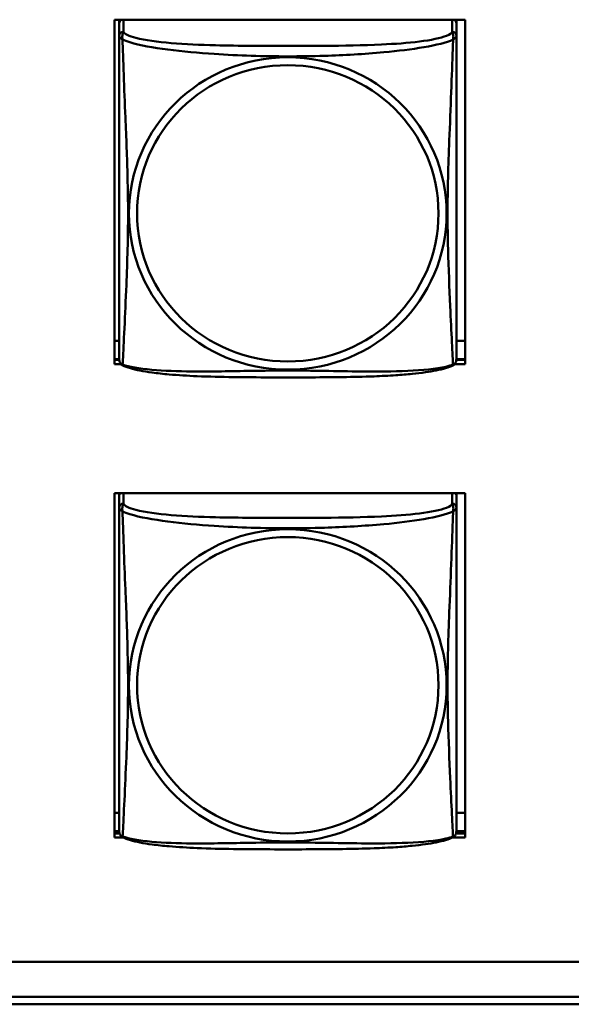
# Model space of a CAD drawing. Header units: inches. Extents: x 0.8 to 72.9, y -7.8 to 49.3.
# Tile 241 of 256: x 54.339 to 55.112, y 16.451 to 17.83. Entities that reach past the tile are written whole.
import ezdxf

# ---------------------------------------------------------------- set-up
doc = ezdxf.new("R2010")
doc.units = ezdxf.units.IN
doc.header["$MEASUREMENT"] = 0
doc.layers.add('Visible Edges(ROSSANSI)', color=7, linetype='Continuous', lineweight=50)
doc.layers.add('Visible Tangent Edges(ROSSANSI)', color=7, linetype='Continuous', lineweight=50)

msp = doc.modelspace()

# ---------------------------------------------------------------- linework, layer by layer
at = {"layer": 'Visible Edges(ROSSANSI)'}
for p, q in [((54.4723, 17.3473), (54.4723, 17.8298)), ((54.4723, 17.8298), (54.9638, 17.8298)), ((54.4788, 17.825), (54.4788, 17.8298)), ((54.9513, 17.8298), (54.9513, 17.8249)), ((54.9638, 17.8298), (54.9638, 17.3473)), ((54.4788, 17.8249), (54.4788, 17.8072)), ((54.9513, 17.8072), (54.9513, 17.8249)), ((54.4788, 17.3802), (54.4723, 17.3802)), ((54.9638, 17.3802), (54.9513, 17.3802)), ((54.4788, 17.3545), (54.4723, 17.3545)), ((54.4723, 17.3534), (54.4789, 17.3534)), ((54.4814, 17.3473), (54.4723, 17.3473)), ((54.9638, 17.3473), (54.9487, 17.3473)), ((54.9512, 17.3534), (54.9638, 17.3534)), ((54.9638, 17.3545), (54.9513, 17.3545)), ((54.4723, 16.6846), (54.4723, 17.1671)), ((54.4723, 17.1671), (54.9638, 17.1671)), ((54.4788, 17.1643), (54.4788, 17.1671)), ((54.4788, 17.1642), (54.4788, 17.1465)), ((54.9513, 17.1671), (54.9513, 17.1642)), ((54.9513, 17.1465), (54.9513, 17.1642)), ((54.9638, 17.1671), (54.9638, 16.6846)), ((54.4788, 16.7194), (54.4723, 16.7194)), ((54.9638, 16.7194), (54.9513, 16.7194)), ((54.4788, 16.6937), (54.4723, 16.6937)), ((54.4723, 16.6906), (54.4791, 16.6906)), ((54.4847, 16.6846), (54.4723, 16.6846)), ((54.9638, 16.6846), (54.9454, 16.6846)), ((54.951, 16.6906), (54.9638, 16.6906)), ((54.9638, 16.6937), (54.9513, 16.6937)), ((53.5758, 16.5105), (66.2458, 16.5105)), ((66.2836, 16.4618), (53.6258, 16.4618)), ((66.2836, 16.4513), (53.6259, 16.4513))]:
    msp.add_line(p, q, dxfattribs=at)
for centre, start, end in [((54.4926, 17.3543), 180, 189.1496), ((54.9375, 17.3543), 350.8504, 360), ((54.4926, 16.6935), 180, 189.1496), ((54.9375, 16.6935), 350.8504, 360)]:
    msp.add_arc(centre, 0.0138, start, end, dxfattribs=at)
for centre, major_axis, start_param, end_param in [((54.4847, 17.8249), (-0.00591, 0), 5.266886, 6.283185), ((54.9454, 17.8249), (0.00591, 0), 0, 1.016299), ((54.4847, 17.1642), (-0.00591, 0), 5.746257, 6.283185), ((54.9454, 17.1642), (0.00591, 0), 0, 0.536928)]:
    msp.add_ellipse(centre, major_axis=major_axis, ratio=0.981793, start_param=start_param, end_param=end_param, dxfattribs=at)
for points, knots in [([(54.4788, 17.8072), (54.4788, 17.8047), (54.4788, 17.8), (54.4788, 17.7939), (54.4788, 17.7827), (54.4788, 17.7663), (54.4788, 17.7484), (54.4788, 17.7306), (54.4788, 17.7114), (54.4788, 17.6922), (54.4788, 17.6651), (54.4788, 17.6379), (54.4788, 17.6111), (54.4788, 17.5944), (54.4788, 17.5778), (54.4788, 17.5611), (54.4788, 17.5279), (54.4788, 17.4947), (54.4788, 17.4625), (54.4788, 17.4223), (54.4788, 17.3819), (54.4788, 17.3633), (54.4788, 17.3575), (54.4788, 17.3543), (54.4788, 17.3543)], [0.325731, 0.325731, 0.325731, 0.325731, 0.404774, 0.404774, 0.404774, 0.550532, 0.550532, 0.550532, 0.69629, 0.69629, 0.69629, 0.902598, 0.902598, 0.902598, 1.03154, 1.03154, 1.03154, 1.289425, 1.289425, 1.289425, 1.610774, 1.610774, 1.610774, 1.710218, 1.710218, 1.710218, 1.710218]), ([(54.9513, 17.3543), (54.9513, 17.3543), (54.9513, 17.3551), (54.9513, 17.3568), (54.9513, 17.3615), (54.9513, 17.3724), (54.9513, 17.3862), (54.9513, 17.4001), (54.9513, 17.4166), (54.9513, 17.434), (54.9513, 17.4587), (54.9513, 17.4851), (54.9513, 17.5115), (54.9513, 17.5279), (54.9513, 17.5445), (54.9513, 17.5611), (54.9513, 17.5944), (54.9513, 17.6277), (54.9513, 17.6616), (54.9513, 17.7039), (54.9513, 17.7498), (54.9513, 17.7813), (54.9513, 17.7938), (54.9513, 17.8031), (54.9513, 17.8072)], [0.352862, 0.352862, 0.352862, 0.352862, 0.404774, 0.404774, 0.404774, 0.550532, 0.550532, 0.550532, 0.69629, 0.69629, 0.69629, 0.902598, 0.902598, 0.902598, 1.03154, 1.03154, 1.03154, 1.289425, 1.289425, 1.289425, 1.610774, 1.610774, 1.610774, 1.73735, 1.73735, 1.73735, 1.73735]), ([(54.483, 17.3462), (54.4825, 17.3465), (54.4819, 17.3468), (54.481, 17.3476), (54.4807, 17.3481), (54.48, 17.349), (54.4798, 17.3494), (54.4794, 17.3503), (54.4793, 17.3507), (54.4791, 17.3514), (54.4791, 17.3517), (54.479, 17.3521)], [0.02273771, 0.02273771, 0.02273771, 0.02273771, 0.02954865, 0.02954865, 0.03635958, 0.03635958, 0.04317052, 0.04317052, 0.04998146, 0.04998146, 0.0567924, 0.0567924, 0.0567924, 0.0567924]), ([(54.9471, 17.3462), (54.9437, 17.3444), (54.9402, 17.3431), (54.9322, 17.3407), (54.9277, 17.3396), (54.9182, 17.3377), (54.9132, 17.3369), (54.9021, 17.3353), (54.8959, 17.3346), (54.882, 17.3332), (54.8742, 17.3326), (54.8564, 17.3314), (54.8462, 17.3309), (54.8213, 17.3299), (54.8066, 17.3296), (54.7749, 17.3291), (54.7579, 17.3291), (54.7239, 17.329), (54.7069, 17.329), (54.6729, 17.3291), (54.6558, 17.3291), (54.6218, 17.3296), (54.6047, 17.33), (54.5745, 17.3313), (54.5613, 17.3321), (54.5404, 17.3339), (54.5323, 17.3348), (54.5187, 17.3366), (54.513, 17.3375), (54.5029, 17.3395), (54.4985, 17.3406), (54.4902, 17.343), (54.4865, 17.3443), (54.483, 17.3462)], [-1.678204, -1.678204, -1.678204, -1.678204, -1.629815, -1.629815, -1.580861, -1.580861, -1.532583, -1.532583, -1.479316, -1.479316, -1.416961, -1.416961, -1.337799, -1.337799, -1.226353, -1.226353, -1.09702, -1.09702, -0.967687, -0.967687, -0.838354, -0.838354, -0.709022, -0.709022, -0.60577, -0.60577, -0.53827, -0.53827, -0.483941, -0.483941, -0.435529, -0.435529, -0.384876, -0.384876, -0.384876, -0.384876]), ([(54.9471, 17.3462), (54.9476, 17.3465), (54.9482, 17.3468), (54.9491, 17.3476), (54.9494, 17.3481), (54.95, 17.349), (54.9503, 17.3494), (54.9506, 17.3503), (54.9508, 17.3507), (54.951, 17.3514), (54.951, 17.3517), (54.9511, 17.3521)], [0.02273771, 0.02273771, 0.02273771, 0.02273771, 0.02954865, 0.02954865, 0.03635958, 0.03635958, 0.04317052, 0.04317052, 0.04998146, 0.04998146, 0.0567924, 0.0567924, 0.0567924, 0.0567924]), ([(54.4788, 17.1465), (54.4788, 17.1439), (54.4788, 17.1393), (54.4788, 17.1332), (54.4788, 17.1219), (54.4788, 17.1055), (54.4788, 17.0877), (54.4788, 17.0698), (54.4788, 17.0506), (54.4788, 17.0315), (54.4788, 17.0043), (54.4788, 16.9771), (54.4788, 16.9504), (54.4788, 16.9337), (54.4788, 16.917), (54.4788, 16.9004), (54.4788, 16.8672), (54.4788, 16.834), (54.4788, 16.8017), (54.4788, 16.7616), (54.4788, 16.7212), (54.4788, 16.7025), (54.4788, 16.6968), (54.4788, 16.6936), (54.4788, 16.6935)], [0.325731, 0.325731, 0.325731, 0.325731, 0.404774, 0.404774, 0.404774, 0.550532, 0.550532, 0.550532, 0.69629, 0.69629, 0.69629, 0.902598, 0.902598, 0.902598, 1.03154, 1.03154, 1.03154, 1.289425, 1.289425, 1.289425, 1.610774, 1.610774, 1.610774, 1.710218, 1.710218, 1.710218, 1.710218]), ([(54.9513, 16.6935), (54.9513, 16.6935), (54.9513, 16.6944), (54.9513, 16.6961), (54.9513, 16.7007), (54.9513, 16.7117), (54.9513, 16.7255), (54.9513, 16.7393), (54.9513, 16.7559), (54.9513, 16.7733), (54.9513, 16.7979), (54.9513, 16.8243), (54.9513, 16.8507), (54.9513, 16.8672), (54.9513, 16.8838), (54.9513, 16.9004), (54.9513, 16.9336), (54.9513, 16.9669), (54.9513, 17.0009), (54.9513, 17.0432), (54.9513, 17.089), (54.9513, 17.1206), (54.9513, 17.133), (54.9513, 17.1424), (54.9513, 17.1465)], [0.352862, 0.352862, 0.352862, 0.352862, 0.404774, 0.404774, 0.404774, 0.550532, 0.550532, 0.550532, 0.69629, 0.69629, 0.69629, 0.902598, 0.902598, 0.902598, 1.03154, 1.03154, 1.03154, 1.289425, 1.289425, 1.289425, 1.610774, 1.610774, 1.610774, 1.73735, 1.73735, 1.73735, 1.73735]), ([(54.483, 16.6854), (54.4825, 16.6857), (54.4819, 16.6861), (54.481, 16.6869), (54.4807, 16.6873), (54.48, 16.6882), (54.4798, 16.6887), (54.4794, 16.6895), (54.4793, 16.6899), (54.4791, 16.6907), (54.4791, 16.691), (54.479, 16.6913)], [0.02273771, 0.02273771, 0.02273771, 0.02273771, 0.02954865, 0.02954865, 0.03635958, 0.03635958, 0.04317052, 0.04317052, 0.04998146, 0.04998146, 0.0567924, 0.0567924, 0.0567924, 0.0567924]), ([(54.9471, 16.6854), (54.9437, 16.6836), (54.9402, 16.6824), (54.9322, 16.6799), (54.9277, 16.6789), (54.9182, 16.677), (54.9132, 16.6762), (54.9021, 16.6746), (54.8959, 16.6738), (54.882, 16.6725), (54.8742, 16.6718), (54.8564, 16.6706), (54.8462, 16.6701), (54.8213, 16.6692), (54.8066, 16.6689), (54.7749, 16.6684), (54.7579, 16.6683), (54.7239, 16.6682), (54.7069, 16.6682), (54.6729, 16.6683), (54.6558, 16.6684), (54.6218, 16.6689), (54.6047, 16.6693), (54.5745, 16.6706), (54.5613, 16.6714), (54.5404, 16.6732), (54.5323, 16.674), (54.5187, 16.6759), (54.513, 16.6768), (54.5029, 16.6788), (54.4985, 16.6798), (54.4902, 16.6822), (54.4865, 16.6836), (54.483, 16.6854)], [-1.678204, -1.678204, -1.678204, -1.678204, -1.629815, -1.629815, -1.580861, -1.580861, -1.532583, -1.532583, -1.479316, -1.479316, -1.416961, -1.416961, -1.337799, -1.337799, -1.226353, -1.226353, -1.09702, -1.09702, -0.967687, -0.967687, -0.838354, -0.838354, -0.709022, -0.709022, -0.60577, -0.60577, -0.53827, -0.53827, -0.483941, -0.483941, -0.435529, -0.435529, -0.384876, -0.384876, -0.384876, -0.384876]), ([(54.9471, 16.6854), (54.9476, 16.6857), (54.9482, 16.6861), (54.9491, 16.6869), (54.9494, 16.6873), (54.95, 16.6882), (54.9503, 16.6887), (54.9506, 16.6895), (54.9508, 16.6899), (54.951, 16.6907), (54.951, 16.691), (54.9511, 16.6913)], [0.02273771, 0.02273771, 0.02273771, 0.02273771, 0.02954865, 0.02954865, 0.03635958, 0.03635958, 0.04317052, 0.04317052, 0.04998146, 0.04998146, 0.0567924, 0.0567924, 0.0567924, 0.0567924])]:
    msp.add_open_spline(points, degree=3, knots=knots, dxfattribs=at)
at = {"layer": 'Visible Tangent Edges(ROSSANSI)'}
for p, q in [((54.4847, 17.813), (54.4847, 17.8298)), ((54.9454, 17.8298), (54.9454, 17.813)), ((54.4847, 17.1523), (54.4847, 17.1671)), ((54.9454, 17.1671), (54.9454, 17.1523))]:
    msp.add_line(p, q, dxfattribs=at)
for centre, major_axis, start_param, end_param in [((54.4847, 17.8072), (-0.00591, 0), 4.712389, 6.283185), ((54.9454, 17.8072), (0.00591, 0), 0, 1.570796), ((54.4847, 17.1465), (-0.00591, 0), 4.712389, 6.283185), ((54.9454, 17.1465), (0.00591, 0), 0, 1.570796)]:
    msp.add_ellipse(centre, major_axis=major_axis, ratio=0.981793, start_param=start_param, end_param=end_param, dxfattribs=at)
for centre, major_axis in [((54.715, 17.5585), (-0.2227, 0)), ((54.715, 17.5587), (-0.2113, 0)), ((54.715, 16.8978), (-0.2227, 0)), ((54.715, 16.898), (-0.2113, 0))]:
    msp.add_ellipse(centre, major_axis=major_axis, ratio=0.981793, dxfattribs=at)
for points, knots in [([(54.4834, 17.8019), (54.4832, 17.8031), (54.483, 17.8041), (54.483, 17.8061), (54.483, 17.807), (54.4832, 17.8083), (54.4833, 17.8088), (54.4835, 17.8094), (54.4835, 17.8096), (54.4837, 17.8101), (54.4838, 17.8104), (54.484, 17.8111), (54.4842, 17.8115), (54.4845, 17.8123), (54.4846, 17.8126), (54.4847, 17.813)], [-0.00026741, -0.00026741, -0.00026741, -0.00026741, 0.01456352, 0.01456352, 0.03151317, 0.03151317, 0.04210669, 0.04210669, 0.04740346, 0.04740346, 0.05587828, 0.05587828, 0.06943799, 0.06943799, 0.0844808, 0.0844808, 0.0844808, 0.0844808]), ([(54.9454, 17.813), (54.9448, 17.811), (54.9421, 17.8091), (54.9377, 17.8073), (54.9295, 17.804), (54.9156, 17.8013), (54.8995, 17.7992), (54.8833, 17.7972), (54.8651, 17.7959), (54.8465, 17.7951), (54.8202, 17.7938), (54.7929, 17.7934), (54.7658, 17.7932), (54.7489, 17.7931), (54.732, 17.7931), (54.715, 17.7931), (54.6812, 17.7931), (54.6473, 17.7931), (54.6136, 17.794), (54.5716, 17.7951), (54.5277, 17.7978), (54.5022, 17.8042), (54.4921, 17.8068), (54.4857, 17.8099), (54.4847, 17.813)], [0.325731, 0.325731, 0.325731, 0.325731, 0.404774, 0.404774, 0.404774, 0.550532, 0.550532, 0.550532, 0.69629, 0.69629, 0.69629, 0.902598, 0.902598, 0.902598, 1.03154, 1.03154, 1.03154, 1.289425, 1.289425, 1.289425, 1.610774, 1.610774, 1.610774, 1.73735, 1.73735, 1.73735, 1.73735]), ([(54.9454, 17.813), (54.9454, 17.8126), (54.9456, 17.8123), (54.9459, 17.8115), (54.9461, 17.8111), (54.9463, 17.8104), (54.9464, 17.8101), (54.9466, 17.8096), (54.9466, 17.8094), (54.9468, 17.8088), (54.9469, 17.8083), (54.9471, 17.807), (54.9471, 17.8061), (54.947, 17.8041), (54.9469, 17.8031), (54.9467, 17.8019)], [-0.0844808, -0.0844808, -0.0844808, -0.0844808, -0.06943799, -0.06943799, -0.05587828, -0.05587828, -0.04740346, -0.04740346, -0.04210669, -0.04210669, -0.03151317, -0.03151317, -0.01456352, -0.01456352, 0.00026741, 0.00026741, 0.00026741, 0.00026741]), ([(54.4788, 17.8072), (54.4788, 17.8069), (54.4788, 17.8067), (54.4789, 17.8063), (54.4789, 17.8061), (54.4791, 17.8058), (54.4791, 17.8056), (54.4793, 17.8054), (54.4794, 17.8054), (54.4796, 17.8051), (54.4798, 17.8049), (54.4803, 17.8044), (54.4808, 17.804), (54.482, 17.803), (54.4826, 17.8025), (54.4834, 17.8019)], [-0.0844808, -0.0844808, -0.0844808, -0.0844808, -0.06943799, -0.06943799, -0.05587828, -0.05587828, -0.04740346, -0.04740346, -0.04210669, -0.04210669, -0.03151317, -0.03151317, -0.01456352, -0.01456352, 0.00026741, 0.00026741, 0.00026741, 0.00026741]), ([(54.4834, 17.347), (54.4835, 17.3486), (54.4836, 17.3509), (54.4838, 17.3538), (54.4849, 17.3736), (54.487, 17.4168), (54.4887, 17.4583), (54.4901, 17.4916), (54.4911, 17.5251), (54.4911, 17.5585), (54.4911, 17.5753), (54.4908, 17.592), (54.4904, 17.609), (54.4897, 17.6362), (54.4886, 17.6643), (54.4874, 17.6929), (54.4866, 17.7131), (54.4857, 17.7335), (54.485, 17.7528), (54.4843, 17.7719), (54.4837, 17.7896), (54.4834, 17.8019)], [-1.657319, -1.657319, -1.657319, -1.657319, -1.610774, -1.610774, -1.610774, -1.289425, -1.289425, -1.289425, -1.03154, -1.03154, -1.03154, -0.902598, -0.902598, -0.902598, -0.69629, -0.69629, -0.69629, -0.550532, -0.550532, -0.550532, -0.405761, -0.405761, -0.405761, -0.405761]), ([(54.4834, 17.8019), (54.4862, 17.8006), (54.4897, 17.7994), (54.4937, 17.7982), (54.5213, 17.7898), (54.5683, 17.7847), (54.6119, 17.7818), (54.6468, 17.7795), (54.681, 17.7785), (54.715, 17.7785), (54.7321, 17.7785), (54.7491, 17.7787), (54.7663, 17.7793), (54.7938, 17.7801), (54.8219, 17.7817), (54.8496, 17.7843), (54.8691, 17.7861), (54.8885, 17.7884), (54.9058, 17.7913), (54.923, 17.7943), (54.9379, 17.7979), (54.9467, 17.8019)], [-1.657319, -1.657319, -1.657319, -1.657319, -1.610774, -1.610774, -1.610774, -1.289425, -1.289425, -1.289425, -1.03154, -1.03154, -1.03154, -0.902598, -0.902598, -0.902598, -0.69629, -0.69629, -0.69629, -0.550532, -0.550532, -0.550532, -0.405761, -0.405761, -0.405761, -0.405761]), ([(54.9467, 17.8019), (54.9466, 17.798), (54.9465, 17.7934), (54.9463, 17.7884), (54.9452, 17.754), (54.9431, 17.7048), (54.9414, 17.6609), (54.94, 17.6256), (54.939, 17.592), (54.939, 17.5585), (54.939, 17.5418), (54.9393, 17.5251), (54.9397, 17.5084), (54.9404, 17.4816), (54.9415, 17.4544), (54.9427, 17.4287), (54.9435, 17.4105), (54.9444, 17.393), (54.9451, 17.3782), (54.9458, 17.3636), (54.9464, 17.352), (54.9467, 17.347)], [-1.657319, -1.657319, -1.657319, -1.657319, -1.610774, -1.610774, -1.610774, -1.289425, -1.289425, -1.289425, -1.03154, -1.03154, -1.03154, -0.902598, -0.902598, -0.902598, -0.69629, -0.69629, -0.69629, -0.550532, -0.550532, -0.550532, -0.405761, -0.405761, -0.405761, -0.405761]), ([(54.9467, 17.8019), (54.9475, 17.8025), (54.9481, 17.803), (54.9493, 17.804), (54.9497, 17.8044), (54.9503, 17.8049), (54.9505, 17.8051), (54.9507, 17.8054), (54.9508, 17.8054), (54.9509, 17.8056), (54.951, 17.8058), (54.9512, 17.8061), (54.9512, 17.8063), (54.9513, 17.8067), (54.9513, 17.8069), (54.9513, 17.8072)], [-0.00026741, -0.00026741, -0.00026741, -0.00026741, 0.01456352, 0.01456352, 0.03151317, 0.03151317, 0.04210669, 0.04210669, 0.04740346, 0.04740346, 0.05587828, 0.05587828, 0.06943799, 0.06943799, 0.0844808, 0.0844808, 0.0844808, 0.0844808]), ([(54.4834, 17.347), (54.4826, 17.3472), (54.482, 17.3475), (54.4808, 17.3483), (54.4803, 17.3488), (54.4798, 17.3497), (54.4796, 17.35), (54.4794, 17.3506), (54.4793, 17.3508), (54.4791, 17.3513), (54.4791, 17.3516), (54.479, 17.352), (54.479, 17.352), (54.479, 17.3521)], [-0.00026741, -0.00026741, -0.00026741, -0.00026741, 0.01456352, 0.01456352, 0.03151317, 0.03151317, 0.04210669, 0.04210669, 0.04740346, 0.04740346, 0.05587828, 0.05587828, 0.0567924, 0.0567924, 0.0567924, 0.0567924]), ([(54.483, 17.3462), (54.483, 17.3462), (54.483, 17.3462), (54.483, 17.3464), (54.4832, 17.3466), (54.4834, 17.347)], [-0.02273771, -0.02273771, -0.02273771, -0.02273771, -0.01456352, -0.01456352, 0.00026741, 0.00026741, 0.00026741, 0.00026741]), ([(54.9467, 17.347), (54.9439, 17.3459), (54.9404, 17.3449), (54.9364, 17.344), (54.9088, 17.3378), (54.8618, 17.3369), (54.8182, 17.3373), (54.7833, 17.3377), (54.7491, 17.3386), (54.715, 17.3386), (54.698, 17.3386), (54.681, 17.3384), (54.6638, 17.3382), (54.6363, 17.3377), (54.6082, 17.337), (54.5805, 17.3373), (54.5609, 17.3375), (54.5416, 17.3381), (54.5243, 17.3397), (54.5071, 17.3412), (54.4922, 17.3437), (54.4834, 17.347)], [-1.657319, -1.657319, -1.657319, -1.657319, -1.610774, -1.610774, -1.610774, -1.289425, -1.289425, -1.289425, -1.03154, -1.03154, -1.03154, -0.902598, -0.902598, -0.902598, -0.69629, -0.69629, -0.69629, -0.550532, -0.550532, -0.550532, -0.405761, -0.405761, -0.405761, -0.405761]), ([(54.9511, 17.3521), (54.9511, 17.352), (54.9511, 17.352), (54.951, 17.3516), (54.9509, 17.3513), (54.9508, 17.3508), (54.9507, 17.3506), (54.9505, 17.35), (54.9503, 17.3497), (54.9497, 17.3488), (54.9493, 17.3483), (54.9481, 17.3475), (54.9475, 17.3472), (54.9467, 17.347)], [-0.0567924, -0.0567924, -0.0567924, -0.0567924, -0.05587828, -0.05587828, -0.04740346, -0.04740346, -0.04210669, -0.04210669, -0.03151317, -0.03151317, -0.01456352, -0.01456352, 0.00026741, 0.00026741, 0.00026741, 0.00026741]), ([(54.9467, 17.347), (54.9469, 17.3466), (54.947, 17.3464), (54.9471, 17.3462), (54.9471, 17.3462), (54.9471, 17.3462)], [-0.00026741, -0.00026741, -0.00026741, -0.00026741, 0.01456352, 0.01456352, 0.02273771, 0.02273771, 0.02273771, 0.02273771]), ([(54.4834, 17.1412), (54.4832, 17.1423), (54.483, 17.1433), (54.483, 17.1453), (54.483, 17.1462), (54.4832, 17.1475), (54.4833, 17.148), (54.4835, 17.1486), (54.4835, 17.1488), (54.4837, 17.1493), (54.4838, 17.1496), (54.484, 17.1503), (54.4842, 17.1507), (54.4845, 17.1515), (54.4846, 17.1519), (54.4847, 17.1523)], [-0.00026741, -0.00026741, -0.00026741, -0.00026741, 0.01456352, 0.01456352, 0.03151317, 0.03151317, 0.04210669, 0.04210669, 0.04740346, 0.04740346, 0.05587828, 0.05587828, 0.06943799, 0.06943799, 0.0844808, 0.0844808, 0.0844808, 0.0844808]), ([(54.9454, 17.1523), (54.9448, 17.1503), (54.9421, 17.1483), (54.9377, 17.1465), (54.9295, 17.1432), (54.9156, 17.1405), (54.8995, 17.1385), (54.8833, 17.1365), (54.8651, 17.1352), (54.8465, 17.1343), (54.8202, 17.1331), (54.7929, 17.1327), (54.7658, 17.1325), (54.7489, 17.1323), (54.732, 17.1323), (54.715, 17.1323), (54.6812, 17.1323), (54.6473, 17.1324), (54.6136, 17.1332), (54.5716, 17.1343), (54.5277, 17.137), (54.5022, 17.1435), (54.4921, 17.146), (54.4857, 17.1491), (54.4847, 17.1523)], [0.325731, 0.325731, 0.325731, 0.325731, 0.404774, 0.404774, 0.404774, 0.550532, 0.550532, 0.550532, 0.69629, 0.69629, 0.69629, 0.902598, 0.902598, 0.902598, 1.03154, 1.03154, 1.03154, 1.289425, 1.289425, 1.289425, 1.610774, 1.610774, 1.610774, 1.73735, 1.73735, 1.73735, 1.73735]), ([(54.9454, 17.1523), (54.9454, 17.1519), (54.9456, 17.1515), (54.9459, 17.1507), (54.9461, 17.1503), (54.9463, 17.1496), (54.9464, 17.1493), (54.9466, 17.1488), (54.9466, 17.1486), (54.9468, 17.148), (54.9469, 17.1475), (54.9471, 17.1462), (54.9471, 17.1453), (54.947, 17.1433), (54.9469, 17.1423), (54.9467, 17.1412)], [-0.0844808, -0.0844808, -0.0844808, -0.0844808, -0.06943799, -0.06943799, -0.05587828, -0.05587828, -0.04740346, -0.04740346, -0.04210669, -0.04210669, -0.03151317, -0.03151317, -0.01456352, -0.01456352, 0.00026741, 0.00026741, 0.00026741, 0.00026741]), ([(54.4788, 17.1465), (54.4788, 17.1462), (54.4788, 17.1459), (54.4789, 17.1455), (54.4789, 17.1453), (54.4791, 17.145), (54.4791, 17.1449), (54.4793, 17.1447), (54.4794, 17.1446), (54.4796, 17.1444), (54.4798, 17.1442), (54.4803, 17.1436), (54.4808, 17.1432), (54.482, 17.1423), (54.4826, 17.1418), (54.4834, 17.1412)], [-0.0844808, -0.0844808, -0.0844808, -0.0844808, -0.06943799, -0.06943799, -0.05587828, -0.05587828, -0.04740346, -0.04740346, -0.04210669, -0.04210669, -0.03151317, -0.03151317, -0.01456352, -0.01456352, 0.00026741, 0.00026741, 0.00026741, 0.00026741]), ([(54.4834, 16.6863), (54.4835, 16.6879), (54.4836, 16.6902), (54.4838, 16.693), (54.4849, 16.7129), (54.487, 16.756), (54.4887, 16.7975), (54.4901, 16.8308), (54.4911, 16.8643), (54.4911, 16.8978), (54.4911, 16.9145), (54.4908, 16.9313), (54.4904, 16.9483), (54.4897, 16.9755), (54.4886, 17.0036), (54.4874, 17.0321), (54.4866, 17.0523), (54.4857, 17.0728), (54.485, 17.092), (54.4843, 17.1111), (54.4837, 17.1288), (54.4834, 17.1412)], [-1.657319, -1.657319, -1.657319, -1.657319, -1.610774, -1.610774, -1.610774, -1.289425, -1.289425, -1.289425, -1.03154, -1.03154, -1.03154, -0.902598, -0.902598, -0.902598, -0.69629, -0.69629, -0.69629, -0.550532, -0.550532, -0.550532, -0.405761, -0.405761, -0.405761, -0.405761]), ([(54.4834, 17.1412), (54.4862, 17.1399), (54.4897, 17.1386), (54.4937, 17.1374), (54.5213, 17.1291), (54.5683, 17.124), (54.6119, 17.1211), (54.6468, 17.1187), (54.681, 17.1177), (54.715, 17.1177), (54.7321, 17.1177), (54.7491, 17.118), (54.7663, 17.1185), (54.7938, 17.1194), (54.8219, 17.121), (54.8496, 17.1235), (54.8691, 17.1253), (54.8885, 17.1276), (54.9058, 17.1306), (54.923, 17.1335), (54.9379, 17.1372), (54.9467, 17.1412)], [-1.657319, -1.657319, -1.657319, -1.657319, -1.610774, -1.610774, -1.610774, -1.289425, -1.289425, -1.289425, -1.03154, -1.03154, -1.03154, -0.902598, -0.902598, -0.902598, -0.69629, -0.69629, -0.69629, -0.550532, -0.550532, -0.550532, -0.405761, -0.405761, -0.405761, -0.405761]), ([(54.9467, 17.1412), (54.9466, 17.1372), (54.9465, 17.1327), (54.9463, 17.1277), (54.9452, 17.0933), (54.9431, 17.0441), (54.9414, 17.0001), (54.94, 16.9649), (54.939, 16.9313), (54.939, 16.8978), (54.939, 16.8811), (54.9393, 16.8644), (54.9397, 16.8476), (54.9404, 16.8209), (54.9415, 16.7937), (54.9427, 16.7679), (54.9435, 16.7497), (54.9444, 16.7322), (54.9451, 16.7175), (54.9458, 16.7029), (54.9464, 16.6912), (54.9467, 16.6863)], [-1.657319, -1.657319, -1.657319, -1.657319, -1.610774, -1.610774, -1.610774, -1.289425, -1.289425, -1.289425, -1.03154, -1.03154, -1.03154, -0.902598, -0.902598, -0.902598, -0.69629, -0.69629, -0.69629, -0.550532, -0.550532, -0.550532, -0.405761, -0.405761, -0.405761, -0.405761]), ([(54.9467, 17.1412), (54.9475, 17.1418), (54.9481, 17.1423), (54.9493, 17.1432), (54.9497, 17.1436), (54.9503, 17.1442), (54.9505, 17.1444), (54.9507, 17.1446), (54.9508, 17.1447), (54.9509, 17.1449), (54.951, 17.145), (54.9512, 17.1453), (54.9512, 17.1455), (54.9513, 17.1459), (54.9513, 17.1462), (54.9513, 17.1465)], [-0.00026741, -0.00026741, -0.00026741, -0.00026741, 0.01456352, 0.01456352, 0.03151317, 0.03151317, 0.04210669, 0.04210669, 0.04740346, 0.04740346, 0.05587828, 0.05587828, 0.06943799, 0.06943799, 0.0844808, 0.0844808, 0.0844808, 0.0844808]), ([(54.4834, 16.6863), (54.4826, 16.6864), (54.482, 16.6867), (54.4808, 16.6875), (54.4803, 16.688), (54.4798, 16.6889), (54.4796, 16.6893), (54.4794, 16.6899), (54.4793, 16.6901), (54.4791, 16.6906), (54.4791, 16.6909), (54.479, 16.6912), (54.479, 16.6913), (54.479, 16.6913)], [-0.00026741, -0.00026741, -0.00026741, -0.00026741, 0.01456352, 0.01456352, 0.03151317, 0.03151317, 0.04210669, 0.04210669, 0.04740346, 0.04740346, 0.05587828, 0.05587828, 0.0567924, 0.0567924, 0.0567924, 0.0567924]), ([(54.483, 16.6854), (54.483, 16.6854), (54.483, 16.6855), (54.483, 16.6857), (54.4832, 16.6859), (54.4834, 16.6863)], [-0.02273771, -0.02273771, -0.02273771, -0.02273771, -0.01456352, -0.01456352, 0.00026741, 0.00026741, 0.00026741, 0.00026741]), ([(54.9467, 16.6863), (54.9439, 16.6852), (54.9404, 16.6842), (54.9364, 16.6833), (54.9088, 16.6771), (54.8618, 16.6761), (54.8182, 16.6766), (54.7833, 16.6769), (54.7491, 16.6779), (54.715, 16.6779), (54.698, 16.6779), (54.681, 16.6777), (54.6638, 16.6774), (54.6363, 16.677), (54.6082, 16.6763), (54.5805, 16.6765), (54.5609, 16.6767), (54.5416, 16.6774), (54.5243, 16.6789), (54.5071, 16.6804), (54.4922, 16.6829), (54.4834, 16.6863)], [-1.657319, -1.657319, -1.657319, -1.657319, -1.610774, -1.610774, -1.610774, -1.289425, -1.289425, -1.289425, -1.03154, -1.03154, -1.03154, -0.902598, -0.902598, -0.902598, -0.69629, -0.69629, -0.69629, -0.550532, -0.550532, -0.550532, -0.405761, -0.405761, -0.405761, -0.405761]), ([(54.9511, 16.6913), (54.9511, 16.6913), (54.9511, 16.6912), (54.951, 16.6909), (54.9509, 16.6906), (54.9508, 16.6901), (54.9507, 16.6899), (54.9505, 16.6893), (54.9503, 16.6889), (54.9497, 16.688), (54.9493, 16.6875), (54.9481, 16.6867), (54.9475, 16.6864), (54.9467, 16.6863)], [-0.0567924, -0.0567924, -0.0567924, -0.0567924, -0.05587828, -0.05587828, -0.04740346, -0.04740346, -0.04210669, -0.04210669, -0.03151317, -0.03151317, -0.01456352, -0.01456352, 0.00026741, 0.00026741, 0.00026741, 0.00026741]), ([(54.9467, 16.6863), (54.9469, 16.6859), (54.947, 16.6857), (54.9471, 16.6855), (54.9471, 16.6854), (54.9471, 16.6854)], [-0.00026741, -0.00026741, -0.00026741, -0.00026741, 0.01456352, 0.01456352, 0.02273771, 0.02273771, 0.02273771, 0.02273771])]:
    msp.add_open_spline(points, degree=3, knots=knots, dxfattribs=at)

doc.saveas('drawing.dxf')
